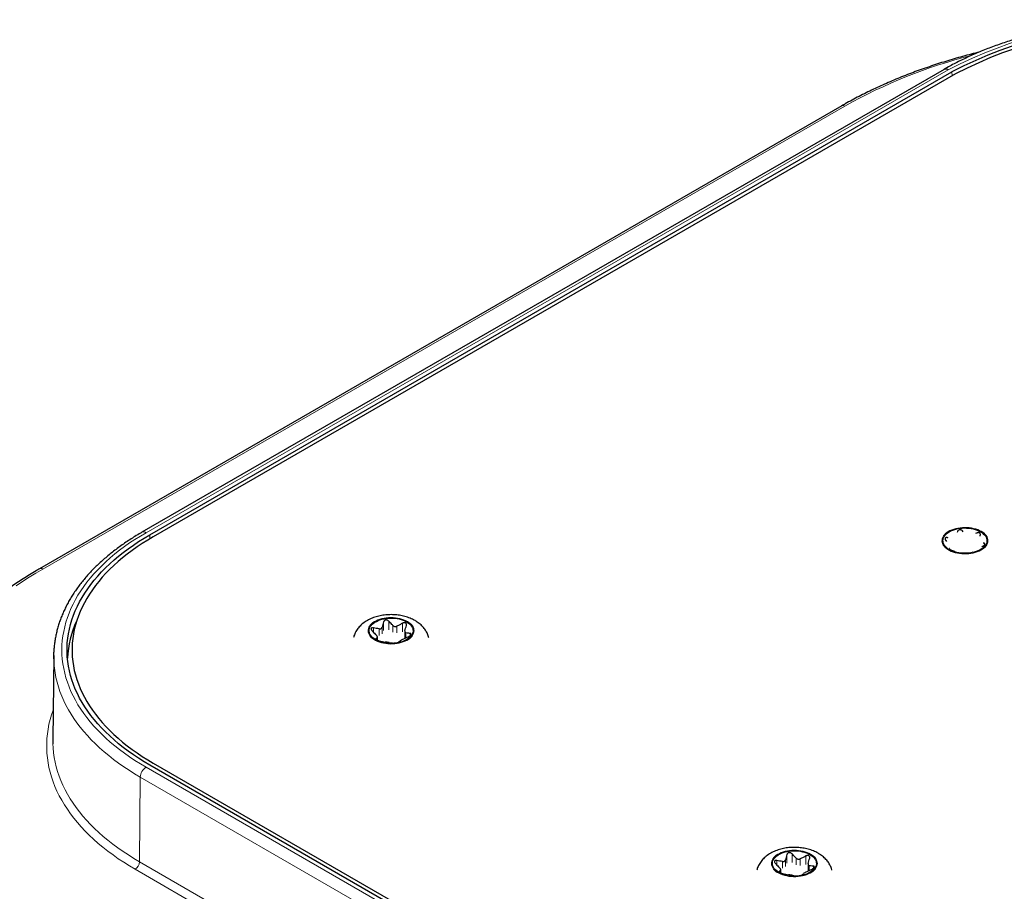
# Model space of a CAD drawing. Header units: millimetres. Extents: x 8 to 2314, y 12 to 2305.
# Tile 141 of 156: x 1782 to 1878, y 1064 to 1149. Entities that reach past the tile are written whole.
import ezdxf

# ---------------------------------------------------------------- set-up
doc = ezdxf.new("R2010")
doc.units = ezdxf.units.MM

msp = doc.modelspace()

# ---------------------------------------------------------------- linework, layer by layer
at = {"color": 7, "linetype": 'Continuous', "lineweight": 30}
for p, q in [((1872.406, 1144.508), (1793.918, 1099.197)), ((1794.676, 1098.951), (1873.164, 1144.262)), ((1873.509, 1144.063), (1795.02, 1098.752)), ((1862.399, 1140.942), (1783.911, 1095.632)), ((1873.705, 1099.249), (1873.681, 1099.162)), ((1874.275, 1099.254), (1874.207, 1099.327)), ((1875.569, 1099.116), (1875.476, 1099.068)), ((1872.574, 1098.384), (1872.642, 1098.312)), ((1872.801, 1098.654), (1872.709, 1098.674)), ((1875.911, 1098.817), (1875.936, 1098.904)), ((1872.964, 1097.617), (1872.939, 1097.598)), ((1873.306, 1097.386), (1873.398, 1097.366)), ((1874.6, 1097.18), (1874.668, 1097.175)), ((1875.17, 1097.253), (1875.194, 1097.272)), ((1876.074, 1097.78), (1876.166, 1097.828)), ((1876.301, 1098.118), (1876.233, 1098.122)), ((1819.627, 1089.484), (1819.627, 1088.851)), ((1816.959, 1088.634), (1816.959, 1088.947)), ((1785.286, 1087.14), (1785.198, 1078.883)), ((1915.591, 1006.615), (1794.676, 1076.418)), ((1795.02, 1076.617), (1915.935, 1006.814)), ((1859.084, 1066.706), (1859.084, 1066.073)), ((1856.416, 1065.856), (1856.416, 1066.169))]:
    msp.add_line(p, q, dxfattribs=at)
at = {"color": 252, "linetype": 'Continuous', "lineweight": 0}
for p, q in [((1872.806, 1144.468), (1794.318, 1099.158)), ((1873.17, 1143.868), (1873.164, 1144.262)), ((1862.699, 1140.913), (1784.211, 1095.602)), ((1873.705, 1099.249), (1873.705, 1099.214)), ((1874.207, 1099.292), (1874.207, 1099.327)), ((1875.569, 1099.116), (1875.569, 1099.081)), ((1794.681, 1098.553), (1794.676, 1098.951)), ((1872.709, 1098.639), (1872.709, 1098.674)), ((1872.939, 1097.563), (1872.939, 1097.598)), ((1876.301, 1098.118), (1876.301, 1098.083)), ((1817.561, 1090.432), (1817.561, 1089.581)), ((1818.063, 1089.658), (1818.063, 1090.51)), ((1816.564, 1089.423), (1816.564, 1089.857)), ((1817.127, 1089.748), (1817.127, 1089.092)), ((1817.41, 1089.256), (1817.41, 1089.911)), ((1818.475, 1090.076), (1818.475, 1089.42)), ((1818.861, 1089.36), (1818.861, 1090.016)), ((1819.424, 1090.299), (1819.424, 1089.448)), ((1816.795, 1088.742), (1816.795, 1088.781)), ((1816.945, 1088.91), (1816.945, 1088.64)), ((1819.744, 1088.866), (1819.744, 1089.343)), ((1820.156, 1089.301), (1820.156, 1089.105)), ((1794.318, 1076.211), (1915.233, 1006.408)), ((1793.689, 1066.944), (1793.752, 1075.237)), ((1914.667, 1005.434), (1793.752, 1075.237)), ((1857.017, 1067.654), (1857.017, 1066.803)), ((1857.519, 1066.88), (1857.519, 1067.732)), ((1858.881, 1067.521), (1858.881, 1066.67)), ((1793.689, 1066.944), (1914.605, 997.141)), ((1856.021, 1066.646), (1856.021, 1067.079)), ((1856.584, 1066.97), (1856.584, 1066.314)), ((1856.867, 1066.478), (1856.867, 1067.134)), ((1857.931, 1067.298), (1857.931, 1066.642)), ((1858.318, 1066.583), (1858.318, 1067.238)), ((1859.201, 1066.088), (1859.201, 1066.565)), ((1859.613, 1066.523), (1859.613, 1066.327)), ((1914.181, 996.411), (1793.265, 1066.214)), ((1856.251, 1065.965), (1856.251, 1066.003)), ((1856.402, 1066.132), (1856.402, 1065.862))]:
    msp.add_line(p, q, dxfattribs=at)
at = {"color": 252, "linetype": 'Continuous', "lineweight": 0, "flags": 128}
for points in [[(1794.318, 1099.158), (1793.768, 1098.831), (1793.234, 1098.496), (1792.717, 1098.153), (1792.217, 1097.801), (1791.734, 1097.441), (1791.269, 1097.074), (1790.822, 1096.699), (1790.393, 1096.317), (1789.983, 1095.928), (1789.592, 1095.533), (1789.221, 1095.132), (1788.869, 1094.724), (1788.537, 1094.312), (1788.225, 1093.894), (1787.933, 1093.471), (1787.663, 1093.043), (1787.413, 1092.612), (1787.184, 1092.176), (1786.976, 1091.737), (1786.79, 1091.295), (1786.625, 1090.85), (1786.482, 1090.402), (1786.361, 1089.953), (1786.262, 1089.501), (1786.185, 1089.048), (1786.13, 1088.594), (1786.096, 1088.14), (1786.085, 1087.684), (1786.096, 1087.229), (1786.13, 1086.775), (1786.185, 1086.321), (1786.262, 1085.868), (1786.361, 1085.416), (1786.482, 1084.967), (1786.625, 1084.519), (1786.79, 1084.074), (1786.976, 1083.632), (1787.184, 1083.193), (1787.413, 1082.757), (1787.663, 1082.325), (1787.933, 1081.898), (1788.225, 1081.475), (1788.537, 1081.057), (1788.869, 1080.644), (1789.221, 1080.237), (1789.592, 1079.836), (1789.983, 1079.441), (1790.393, 1079.052), (1790.822, 1078.67), (1791.269, 1078.295), (1791.734, 1077.928), (1792.217, 1077.568), (1792.717, 1077.216), (1793.234, 1076.873), (1793.768, 1076.538), (1794.318, 1076.211)], [(1876.028, 1099.298), (1875.862, 1099.385), (1875.682, 1099.462), (1875.489, 1099.528), (1875.285, 1099.583), (1875.074, 1099.625), (1874.856, 1099.656), (1874.634, 1099.673), (1874.409, 1099.678), (1874.186, 1099.67), (1873.964, 1099.649), (1873.747, 1099.616), (1873.538, 1099.57), (1873.337, 1099.512), (1873.147, 1099.443), (1872.97, 1099.364), (1872.807, 1099.275), (1872.661, 1099.177), (1872.532, 1099.07), (1872.423, 1098.958), (1872.333, 1098.839), (1872.264, 1098.716), (1872.217, 1098.589), (1872.192, 1098.46), (1872.189, 1098.331), (1872.209, 1098.202), (1872.25, 1098.075), (1872.314, 1097.95), (1872.398, 1097.83), (1872.503, 1097.716), (1872.627, 1097.608), (1872.769, 1097.508), (1872.928, 1097.416), (1873.101, 1097.334), (1873.288, 1097.263), (1873.487, 1097.202), (1873.694, 1097.153), (1873.909, 1097.117), (1874.13, 1097.093), (1874.353, 1097.081), (1874.578, 1097.083), (1874.8, 1097.098), (1875.02, 1097.125), (1875.233, 1097.164), (1875.439, 1097.216), (1875.634, 1097.28), (1875.818, 1097.354), (1875.988, 1097.438), (1876.143, 1097.532), (1876.281, 1097.634), (1876.4, 1097.744), (1876.5, 1097.86), (1876.579, 1097.981), (1876.637, 1098.106), (1876.673, 1098.234), (1876.687, 1098.363), (1876.679, 1098.493), (1876.648, 1098.621), (1876.596, 1098.747), (1876.521, 1098.869), (1876.427, 1098.986), (1876.312, 1099.098), (1876.179, 1099.202), (1876.028, 1099.298)], [(1784.211, 1095.602), (1783.536, 1095.204), (1782.877, 1094.796), (1782.234, 1094.381), (1781.608, 1093.956)], [(1819.884, 1090.481), (1819.718, 1090.568), (1819.537, 1090.645), (1819.344, 1090.711), (1819.141, 1090.765), (1818.929, 1090.808), (1818.711, 1090.839), (1818.489, 1090.856), (1818.265, 1090.861), (1818.041, 1090.853), (1817.82, 1090.832), (1817.603, 1090.799), (1817.393, 1090.753), (1817.193, 1090.695), (1817.003, 1090.626), (1816.825, 1090.547), (1816.663, 1090.458), (1816.517, 1090.359), (1816.388, 1090.253), (1816.278, 1090.14), (1816.189, 1090.022), (1816.12, 1089.899), (1816.073, 1089.772), (1816.048, 1089.643), (1816.045, 1089.514), (1816.064, 1089.385), (1816.106, 1089.258), (1816.169, 1089.133), (1816.254, 1089.013), (1816.359, 1088.899), (1816.483, 1088.791), (1816.625, 1088.691), (1816.783, 1088.599), (1816.957, 1088.517), (1817.144, 1088.446), (1817.342, 1088.385), (1817.55, 1088.336), (1817.765, 1088.3), (1817.986, 1088.276), (1818.209, 1088.264), (1818.433, 1088.266), (1818.656, 1088.28), (1818.875, 1088.308), (1819.089, 1088.347), (1819.295, 1088.399), (1819.49, 1088.463), (1819.674, 1088.537), (1819.844, 1088.621), (1819.999, 1088.715), (1820.136, 1088.817), (1820.256, 1088.927), (1820.355, 1089.043), (1820.435, 1089.164), (1820.493, 1089.289), (1820.529, 1089.417), (1820.543, 1089.546), (1820.535, 1089.676), (1820.504, 1089.804), (1820.451, 1089.93), (1820.377, 1090.052), (1820.282, 1090.169), (1820.168, 1090.281), (1820.035, 1090.385), (1819.884, 1090.481)], [(1793.752, 1075.237), (1793.196, 1075.567), (1792.657, 1075.905), (1792.134, 1076.252), (1791.627, 1076.607), (1791.138, 1076.97), (1790.666, 1077.34), (1790.212, 1077.718), (1789.777, 1078.103), (1789.36, 1078.495), (1788.961, 1078.893), (1788.582, 1079.298), (1788.223, 1079.708), (1787.883, 1080.124), (1787.563, 1080.545), (1787.263, 1080.971), (1786.984, 1081.402), (1786.725, 1081.836), (1786.487, 1082.275), (1786.27, 1082.718), (1786.075, 1083.164), (1785.901, 1083.612), (1785.748, 1084.064), (1785.617, 1084.517), (1785.507, 1084.973), (1785.42, 1085.43), (1785.354, 1085.888), (1785.31, 1086.347), (1785.288, 1086.807), (1785.288, 1086.818)], [(1793.265, 1066.214), (1792.697, 1066.551), (1792.144, 1066.897), (1791.609, 1067.252), (1791.09, 1067.616), (1790.589, 1067.987), (1790.106, 1068.367), (1789.642, 1068.754), (1789.195, 1069.148), (1788.768, 1069.549), (1788.361, 1069.957), (1787.972, 1070.371), (1787.604, 1070.791), (1787.256, 1071.216), (1786.929, 1071.648), (1786.622, 1072.084), (1786.336, 1072.525), (1786.071, 1072.97), (1785.827, 1073.419), (1785.606, 1073.872), (1785.405, 1074.329), (1785.227, 1074.788), (1785.071, 1075.25), (1784.936, 1075.715), (1784.824, 1076.181), (1784.735, 1076.649), (1784.667, 1077.118), (1784.622, 1077.588), (1784.6, 1078.059), (1784.6, 1078.53), (1784.622, 1079), (1784.667, 1079.47), (1784.735, 1079.94), (1784.824, 1080.407), (1784.936, 1080.874), (1785.071, 1081.338), (1785.227, 1081.8), (1785.229, 1081.805)], [(1785.201, 1078.498), (1785.222, 1078.088), (1785.266, 1077.628), (1785.332, 1077.168), (1785.42, 1076.709), (1785.53, 1076.253), (1785.661, 1075.798), (1785.814, 1075.345), (1785.989, 1074.895), (1786.185, 1074.448), (1786.403, 1074.004), (1786.641, 1073.564), (1786.9, 1073.127), (1787.181, 1072.695), (1787.481, 1072.268), (1787.802, 1071.846), (1788.143, 1071.428), (1788.504, 1071.017), (1788.884, 1070.611), (1789.284, 1070.212), (1789.702, 1069.819), (1790.139, 1069.433), (1790.595, 1069.054), (1791.068, 1068.682), (1791.558, 1068.318), (1792.066, 1067.962), (1792.591, 1067.614), (1793.132, 1067.275), (1793.689, 1066.944)], [(1859.341, 1067.703), (1859.174, 1067.79), (1858.994, 1067.867), (1858.801, 1067.933), (1858.598, 1067.988), (1858.386, 1068.03), (1858.168, 1068.061), (1857.946, 1068.079), (1857.722, 1068.083), (1857.498, 1068.075), (1857.276, 1068.054), (1857.06, 1068.021), (1856.85, 1067.975), (1856.649, 1067.917), (1856.459, 1067.849), (1856.282, 1067.769), (1856.12, 1067.68), (1855.973, 1067.582), (1855.845, 1067.476), (1855.735, 1067.363), (1855.645, 1067.244), (1855.576, 1067.121), (1855.529, 1066.994), (1855.504, 1066.865), (1855.501, 1066.736), (1855.521, 1066.607), (1855.563, 1066.48), (1855.626, 1066.356), (1855.711, 1066.236), (1855.815, 1066.121), (1855.939, 1066.013), (1856.081, 1065.913), (1856.24, 1065.821), (1856.414, 1065.739), (1856.6, 1065.668), (1856.799, 1065.607), (1857.007, 1065.559), (1857.222, 1065.522), (1857.442, 1065.498), (1857.666, 1065.487), (1857.89, 1065.488), (1858.113, 1065.503), (1858.332, 1065.53), (1858.546, 1065.57), (1858.751, 1065.621), (1858.947, 1065.685), (1859.131, 1065.759), (1859.301, 1065.843), (1859.455, 1065.937), (1859.593, 1066.04), (1859.712, 1066.149), (1859.812, 1066.265), (1859.891, 1066.386), (1859.949, 1066.511), (1859.986, 1066.639), (1860, 1066.768), (1859.991, 1066.898), (1859.96, 1067.026), (1859.908, 1067.152), (1859.834, 1067.274), (1859.739, 1067.391), (1859.624, 1067.503), (1859.491, 1067.607), (1859.341, 1067.703)]]:
    msp.add_lwpolyline(points, dxfattribs=at)
at = {"color": 7, "linetype": 'Continuous', "lineweight": 30, "flags": 128}
for points in [[(1872.917, 1097.502), (1872.771, 1097.595), (1872.642, 1097.696), (1872.532, 1097.805), (1872.441, 1097.919), (1872.37, 1098.038), (1872.321, 1098.16), (1872.294, 1098.285), (1872.288, 1098.411), (1872.305, 1098.536), (1872.343, 1098.66), (1872.403, 1098.781), (1872.484, 1098.898), (1872.585, 1099.009), (1872.704, 1099.114), (1872.842, 1099.211), (1872.996, 1099.3), (1873.165, 1099.38), (1873.347, 1099.449), (1873.54, 1099.507), (1873.742, 1099.554), (1873.951, 1099.588), (1874.166, 1099.611), (1874.383, 1099.62), (1874.601, 1099.617), (1874.817, 1099.601), (1875.029, 1099.573), (1875.235, 1099.532), (1875.433, 1099.48), (1875.621, 1099.416), (1875.796, 1099.341), (1875.958, 1099.257), (1876.104, 1099.164), (1876.233, 1099.062), (1876.343, 1098.954), (1876.434, 1098.84), (1876.504, 1098.721), (1876.554, 1098.598), (1876.581, 1098.474), (1876.587, 1098.348), (1876.57, 1098.223), (1876.532, 1098.099), (1876.472, 1097.978), (1876.391, 1097.861), (1876.29, 1097.75), (1876.17, 1097.645), (1876.033, 1097.547), (1875.879, 1097.458), (1875.71, 1097.379), (1875.528, 1097.31), (1875.335, 1097.252), (1875.133, 1097.205), (1874.923, 1097.17), (1874.709, 1097.148), (1874.492, 1097.139), (1874.274, 1097.142), (1874.058, 1097.158), (1873.846, 1097.186), (1873.64, 1097.227), (1873.442, 1097.279), (1873.254, 1097.343), (1873.079, 1097.417), (1872.917, 1097.502)], [(1794.676, 1076.418), (1794.126, 1076.744), (1793.593, 1077.079), (1793.077, 1077.423), (1792.578, 1077.776), (1792.097, 1078.136), (1791.633, 1078.504), (1791.188, 1078.88), (1790.762, 1079.263), (1790.355, 1079.652), (1789.968, 1080.048), (1789.6, 1080.451), (1789.252, 1080.859), (1788.925, 1081.273), (1788.618, 1081.692), (1788.332, 1082.116), (1788.067, 1082.545), (1787.823, 1082.978), (1787.601, 1083.414), (1787.401, 1083.854), (1787.222, 1084.298), (1787.066, 1084.744), (1786.931, 1085.192), (1786.819, 1085.642), (1786.729, 1086.094), (1786.662, 1086.548), (1786.617, 1087.002), (1786.594, 1087.457), (1786.594, 1087.912), (1786.617, 1088.367), (1786.662, 1088.821), (1786.729, 1089.274), (1786.819, 1089.727), (1786.931, 1090.177), (1787.066, 1090.625), (1787.222, 1091.071), (1787.401, 1091.515), (1787.601, 1091.955), (1787.823, 1092.391), (1788.067, 1092.824), (1788.332, 1093.253), (1788.618, 1093.677), (1788.925, 1094.096), (1789.252, 1094.51), (1789.6, 1094.918), (1789.968, 1095.32), (1790.355, 1095.717), (1790.762, 1096.106), (1791.188, 1096.489), (1791.633, 1096.865), (1792.097, 1097.233), (1792.578, 1097.593), (1793.077, 1097.946), (1793.593, 1098.289), (1794.126, 1098.625), (1794.676, 1098.951)], [(1795.02, 1098.752), (1794.48, 1098.432), (1793.957, 1098.102), (1793.449, 1097.765), (1792.959, 1097.418), (1792.486, 1097.064), (1792.031, 1096.703), (1791.594, 1096.334), (1791.176, 1095.958), (1790.776, 1095.575), (1790.395, 1095.186), (1790.034, 1094.79), (1789.692, 1094.389), (1789.37, 1093.983), (1789.069, 1093.571), (1788.788, 1093.154), (1788.528, 1092.733), (1788.288, 1092.308), (1788.07, 1091.879), (1787.873, 1091.447), (1787.698, 1091.012), (1787.544, 1090.573), (1787.412, 1090.133), (1787.302, 1089.691), (1787.214, 1089.246), (1787.148, 1088.801), (1787.103, 1088.355), (1787.081, 1087.908), (1787.081, 1087.461), (1787.103, 1087.014), (1787.148, 1086.568), (1787.214, 1086.122), (1787.302, 1085.678), (1787.412, 1085.236), (1787.544, 1084.795), (1787.698, 1084.357), (1787.873, 1083.922), (1788.07, 1083.49), (1788.288, 1083.061), (1788.528, 1082.636), (1788.788, 1082.215), (1789.069, 1081.798), (1789.37, 1081.386), (1789.692, 1080.98), (1790.034, 1080.578), (1790.395, 1080.183), (1790.776, 1079.794), (1791.176, 1079.411), (1791.594, 1079.035), (1792.031, 1078.666), (1792.486, 1078.304), (1792.959, 1077.95), (1793.449, 1077.604), (1793.957, 1077.267), (1794.48, 1076.937), (1795.02, 1076.617)], [(1816.773, 1088.685), (1816.627, 1088.778), (1816.498, 1088.879), (1816.387, 1088.988), (1816.297, 1089.102), (1816.226, 1089.221), (1816.177, 1089.343), (1816.149, 1089.468), (1816.144, 1089.594), (1816.16, 1089.719), (1816.199, 1089.843), (1816.259, 1089.964), (1816.339, 1090.081), (1816.44, 1090.192), (1816.56, 1090.297), (1816.698, 1090.394), (1816.852, 1090.483), (1817.021, 1090.563), (1817.202, 1090.632), (1817.396, 1090.69), (1817.598, 1090.737), (1817.807, 1090.771), (1818.022, 1090.794), (1818.239, 1090.803), (1818.456, 1090.8), (1818.672, 1090.784), (1818.885, 1090.756), (1819.091, 1090.715), (1819.289, 1090.662), (1819.476, 1090.599), (1819.652, 1090.524), (1819.813, 1090.44), (1819.959, 1090.347), (1820.088, 1090.245), (1820.199, 1090.137), (1820.29, 1090.023), (1820.36, 1089.904), (1820.409, 1089.781), (1820.437, 1089.657), (1820.442, 1089.531), (1820.426, 1089.406), (1820.387, 1089.282), (1820.328, 1089.161), (1820.247, 1089.044), (1820.146, 1088.933), (1820.026, 1088.828), (1819.888, 1088.73), (1819.734, 1088.641), (1819.566, 1088.562), (1819.384, 1088.493), (1819.191, 1088.435), (1818.989, 1088.388), (1818.779, 1088.353), (1818.565, 1088.331), (1818.348, 1088.322), (1818.13, 1088.325), (1817.914, 1088.341), (1817.702, 1088.369), (1817.496, 1088.41), (1817.298, 1088.462), (1817.11, 1088.526), (1816.934, 1088.6), (1816.773, 1088.685)], [(1785.288, 1086.818), (1785.288, 1087.267), (1785.294, 1087.451)], [(1785.198, 1078.883), (1785.2, 1078.549), (1785.201, 1078.498)], [(1856.229, 1065.907), (1856.083, 1066), (1855.955, 1066.102), (1855.844, 1066.21), (1855.753, 1066.324), (1855.683, 1066.443), (1855.633, 1066.566), (1855.606, 1066.69), (1855.6, 1066.816), (1855.617, 1066.941), (1855.655, 1067.065), (1855.715, 1067.186), (1855.796, 1067.303), (1855.897, 1067.414), (1856.017, 1067.519), (1856.154, 1067.617), (1856.308, 1067.706), (1856.477, 1067.785), (1856.659, 1067.854), (1856.852, 1067.912), (1857.054, 1067.959), (1857.264, 1067.994), (1857.478, 1068.016), (1857.695, 1068.025), (1857.913, 1068.022), (1858.129, 1068.006), (1858.341, 1067.978), (1858.547, 1067.937), (1858.745, 1067.885), (1858.933, 1067.821), (1859.108, 1067.746), (1859.27, 1067.662), (1859.416, 1067.569), (1859.545, 1067.468), (1859.655, 1067.359), (1859.746, 1067.245), (1859.817, 1067.126), (1859.866, 1067.004), (1859.893, 1066.879), (1859.899, 1066.753), (1859.882, 1066.628), (1859.844, 1066.504), (1859.784, 1066.383), (1859.703, 1066.266), (1859.603, 1066.155), (1859.483, 1066.05), (1859.345, 1065.952), (1859.191, 1065.864), (1859.022, 1065.784), (1858.84, 1065.715), (1858.647, 1065.657), (1858.445, 1065.61), (1858.236, 1065.576), (1858.021, 1065.553), (1857.804, 1065.544), (1857.586, 1065.547), (1857.37, 1065.563), (1857.158, 1065.591), (1856.952, 1065.632), (1856.754, 1065.684), (1856.567, 1065.748), (1856.391, 1065.823), (1856.229, 1065.907)]]:
    msp.add_lwpolyline(points, dxfattribs=at)
at = {"color": 252, "linetype": 'Continuous', "lineweight": 0}
for centre, radius, start, end in [((1892.681, 1106.111), 43.2, 62.60967, 117.39033), ((1887.584, 1096.734), 50.705, 104.29035, 119.39174), ((1872.572, 1144.141), 0.402, 54.37019, 114.31935), ((1862.524, 1140.667), 0.302, 54.38242, 114.30712), ((1794.083, 1098.831), 0.402, 54.36871, 114.33663), ((1784.036, 1095.364), 0.296, 53.7031, 115.00361), ((1794.976, 1075.177), 1.226, 122.49999, 177.21132), ((1792.767, 1066.991), 0.923, 302.62937, 357.08194)]:
    msp.add_arc(centre, radius, start, end, dxfattribs=at)
at = {"color": 7, "linetype": 'Continuous', "lineweight": 30}
for centre, radius, start, end in [((1892.681, 1106.626), 42.395, 62.59051, 117.40949), ((1892.681, 1107.091), 41.647, 62.59051, 117.40949), ((1796.443, 1086.378), 9.829, 155.20421, 177.09745)]:
    msp.add_arc(centre, radius, start, end, dxfattribs=at)
for points, knots in [([(1912.955, 1144.508), (1912.86, 1144.563), (1912.584, 1144.721), (1912.116, 1144.976), (1911.549, 1145.27), (1910.97, 1145.555), (1910.377, 1145.831), (1909.773, 1146.097), (1909.158, 1146.355), (1908.531, 1146.602), (1907.894, 1146.84), (1907.246, 1147.067), (1906.589, 1147.285), (1905.922, 1147.493), (1905.246, 1147.69), (1904.562, 1147.876), (1903.87, 1148.053), (1903.171, 1148.218), (1902.464, 1148.373), (1901.751, 1148.516), (1901.032, 1148.649), (1900.307, 1148.771), (1899.577, 1148.882), (1898.843, 1148.981), (1898.104, 1149.07), (1897.362, 1149.147), (1896.616, 1149.212), (1895.868, 1149.266), (1895.118, 1149.309), (1894.366, 1149.341), (1893.613, 1149.361), (1892.86, 1149.369), (1892.106, 1149.366), (1891.353, 1149.352), (1890.6, 1149.326), (1889.849, 1149.288), (1889.1, 1149.239), (1888.354, 1149.179), (1887.61, 1149.108), (1886.869, 1149.025), (1886.133, 1148.93), (1885.401, 1148.825), (1884.674, 1148.709), (1883.952, 1148.581), (1883.236, 1148.442), (1882.526, 1148.293), (1881.823, 1148.133), (1881.128, 1147.962), (1880.44, 1147.78), (1879.76, 1147.588), (1879.089, 1147.385), (1878.427, 1147.172), (1877.775, 1146.949), (1877.133, 1146.716), (1876.501, 1146.474), (1875.88, 1146.221), (1875.27, 1145.959), (1874.672, 1145.687), (1874.086, 1145.406), (1873.513, 1145.116), (1872.952, 1144.818), (1872.588, 1144.611), (1872.406, 1144.508)], [0, 0, 0, 0, 0.008884, 0.025716, 0.042547, 0.059375, 0.076201, 0.093024, 0.109844, 0.126662, 0.143476, 0.160288, 0.177096, 0.193901, 0.210703, 0.227503, 0.244299, 0.261093, 0.277885, 0.294674, 0.31146, 0.328245, 0.345028, 0.361809, 0.378589, 0.395367, 0.412144, 0.42892, 0.445695, 0.46247, 0.479244, 0.496018, 0.512791, 0.529565, 0.546339, 0.563114, 0.579889, 0.596665, 0.613442, 0.63022, 0.646999, 0.663781, 0.680563, 0.697348, 0.714135, 0.730924, 0.747715, 0.764509, 0.781306, 0.798106, 0.814909, 0.831715, 0.848524, 0.865336, 0.882152, 0.898972, 0.915794, 0.932621, 0.94945, 0.966282, 0.983118, 1, 1, 1, 1]), ([(1875.809, 1146.188), (1875.764, 1146.177), (1875.436, 1146.098), (1874.832, 1145.94), (1873.998, 1145.713), (1873.174, 1145.476), (1872.358, 1145.228), (1871.552, 1144.97), (1870.755, 1144.702), (1869.968, 1144.425), (1869.192, 1144.137), (1868.426, 1143.84), (1867.671, 1143.533), (1866.928, 1143.217), (1866.196, 1142.892), (1865.476, 1142.557), (1864.769, 1142.214), (1864.074, 1141.861), (1863.393, 1141.5), (1862.836, 1141.193), (1862.508, 1141.005), (1862.399, 1140.942)], [0, 0, 0, 0, 0.009033, 0.065631, 0.122233, 0.178838, 0.235448, 0.292063, 0.348682, 0.405305, 0.461933, 0.518566, 0.575204, 0.631846, 0.688493, 0.745145, 0.801801, 0.858461, 0.915125, 0.971792, 1, 1, 1, 1]), ([(1793.918, 1099.197), (1793.823, 1099.142), (1793.549, 1098.983), (1793.106, 1098.712), (1792.595, 1098.384), (1792.098, 1098.047), (1791.616, 1097.702), (1791.149, 1097.35), (1790.698, 1096.99), (1790.263, 1096.623), (1789.845, 1096.25), (1789.443, 1095.869), (1789.058, 1095.483), (1788.691, 1095.09), (1788.341, 1094.691), (1788.01, 1094.287), (1787.696, 1093.878), (1787.401, 1093.464), (1787.124, 1093.045), (1786.866, 1092.622), (1786.627, 1092.195), (1786.408, 1091.765), (1786.208, 1091.332), (1786.027, 1090.895), (1785.865, 1090.456), (1785.724, 1090.015), (1785.602, 1089.573), (1785.499, 1089.128), (1785.416, 1088.683), (1785.354, 1088.237), (1785.313, 1087.832), (1785.302, 1087.575), (1785.297, 1087.468)], [0, 0, 0, 0, 0.018217, 0.052742, 0.087272, 0.121803, 0.156333, 0.19086, 0.225381, 0.259894, 0.294396, 0.328882, 0.36335, 0.397794, 0.43221, 0.466593, 0.500938, 0.53524, 0.569494, 0.603695, 0.637839, 0.671923, 0.705943, 0.739897, 0.773787, 0.807612, 0.841375, 0.875079, 0.908732, 0.942338, 0.975908, 1, 1, 1, 1]), ([(1874.207, 1099.327), (1874.182, 1099.35), (1874.13, 1099.398), (1874.029, 1099.435), (1873.928, 1099.44), (1873.84, 1099.415), (1873.768, 1099.366), (1873.725, 1099.307), (1873.711, 1099.265), (1873.705, 1099.249)], [0, 0, 0, 0, 0.165353, 0.33162, 0.484162, 0.625774, 0.765975, 0.913088, 1, 1, 1, 1]), ([(1875.936, 1098.904), (1875.941, 1098.934), (1875.953, 1098.995), (1875.926, 1099.075), (1875.871, 1099.132), (1875.795, 1099.162), (1875.709, 1099.165), (1875.631, 1099.147), (1875.585, 1099.124), (1875.569, 1099.116)], [0, 0, 0, 0, 0.165307, 0.33158, 0.484126, 0.62574, 0.76594, 0.91305, 1, 1, 1, 1]), ([(1872.709, 1098.674), (1872.677, 1098.678), (1872.615, 1098.688), (1872.54, 1098.667), (1872.495, 1098.623), (1872.482, 1098.564), (1872.497, 1098.496), (1872.531, 1098.434), (1872.563, 1098.397), (1872.574, 1098.384)], [0, 0, 0, 0, 0.165307, 0.33158, 0.484126, 0.62574, 0.765939, 0.91305, 1, 1, 1, 1]), ([(1872.931, 1097.578), (1872.931, 1097.577), (1872.926, 1097.567), (1872.95, 1097.538), (1873.004, 1097.498), (1873.08, 1097.459), (1873.166, 1097.425), (1873.244, 1097.401), (1873.289, 1097.39), (1873.306, 1097.386)], [0, 0, 0, 0, 0.040748, 0.231833, 0.407143, 0.56989, 0.731011, 0.900075, 1, 1, 1, 1]), ([(1874.668, 1097.175), (1874.693, 1097.175), (1874.745, 1097.173), (1874.846, 1097.178), (1874.946, 1097.19), (1875.035, 1097.206), (1875.106, 1097.224), (1875.15, 1097.241), (1875.164, 1097.25), (1875.17, 1097.253)], [0, 0, 0, 0, 0.1653528, 0.3316201, 0.4841619, 0.6257744, 0.7659748, 0.9130879, 1, 1, 1, 1]), ([(1876.166, 1097.828), (1876.197, 1097.846), (1876.26, 1097.883), (1876.335, 1097.947), (1876.38, 1098.007), (1876.393, 1098.057), (1876.378, 1098.094), (1876.343, 1098.113), (1876.312, 1098.117), (1876.301, 1098.118)], [0, 0, 0, 0, 0.165307, 0.33158, 0.484126, 0.62574, 0.765939, 0.91305, 1, 1, 1, 1]), ([(1783.911, 1095.632), (1783.796, 1095.565), (1783.464, 1095.372), (1782.925, 1095.046), (1782.299, 1094.652), (1781.688, 1094.25), (1781.091, 1093.84), (1780.51, 1093.423), (1779.943, 1092.998), (1779.393, 1092.566), (1778.859, 1092.127), (1778.34, 1091.682), (1777.839, 1091.23), (1777.354, 1090.771), (1776.886, 1090.307), (1776.435, 1089.837), (1776.001, 1089.36), (1775.585, 1088.879), (1775.187, 1088.392), (1774.807, 1087.901), (1774.445, 1087.404), (1774.102, 1086.903), (1773.777, 1086.398), (1773.47, 1085.889), (1773.183, 1085.376), (1772.914, 1084.86), (1772.665, 1084.34), (1772.435, 1083.818), (1772.224, 1083.292), (1772.032, 1082.765), (1771.86, 1082.235), (1771.708, 1081.703), (1771.575, 1081.17), (1771.461, 1080.635), (1771.368, 1080.099), (1771.293, 1079.562), (1771.241, 1079.024), (1771.212, 1078.657), (1771.207, 1078.469), (1771.207, 1078.46)], [0, 0, 0, 0, 0.014885, 0.043134, 0.071385, 0.099636, 0.127887, 0.156138, 0.184388, 0.212636, 0.240882, 0.269124, 0.297362, 0.325595, 0.353822, 0.382041, 0.410252, 0.438452, 0.466641, 0.494817, 0.522978, 0.551124, 0.579252, 0.607361, 0.63545, 0.663518, 0.691564, 0.719587, 0.747587, 0.775563, 0.803516, 0.831447, 0.859357, 0.887246, 0.915118, 0.942974, 0.970816, 0.998648, 1, 1, 1, 1]), ([(1821.972, 1088.892), (1821.967, 1088.913), (1821.947, 1089.002), (1821.893, 1089.155), (1821.81, 1089.348), (1821.709, 1089.534), (1821.591, 1089.713), (1821.457, 1089.885), (1821.305, 1090.049), (1821.138, 1090.204), (1820.954, 1090.35), (1820.784, 1090.466), (1820.631, 1090.558), (1820.47, 1090.646), (1820.269, 1090.743), (1820.027, 1090.841), (1819.776, 1090.925), (1819.518, 1090.995), (1819.254, 1091.052), (1818.987, 1091.094), (1818.716, 1091.122), (1818.444, 1091.137), (1818.171, 1091.137), (1817.899, 1091.124), (1817.628, 1091.097), (1817.359, 1091.057), (1817.094, 1091.001), (1816.833, 1090.932), (1816.577, 1090.848), (1816.329, 1090.748), (1816.088, 1090.633), (1815.859, 1090.503), (1815.643, 1090.358), (1815.442, 1090.199), (1815.265, 1090.033), (1815.107, 1089.858), (1814.967, 1089.674), (1814.843, 1089.477), (1814.741, 1089.272), (1814.663, 1089.078), (1814.629, 1088.949), (1814.614, 1088.892)], [0, 0, 0, 0, 0.00736, 0.030774, 0.054319, 0.078089, 0.102183, 0.126694, 0.151709, 0.177291, 0.203471, 0.230231, 0.245526, 0.262311, 0.290164, 0.318073, 0.346037, 0.373954, 0.401781, 0.429508, 0.457151, 0.48474, 0.512316, 0.539923, 0.567595, 0.59538, 0.623324, 0.651468, 0.67984, 0.708444, 0.737251, 0.766166, 0.795007, 0.823583, 0.851705, 0.876411, 0.90327, 0.929519, 0.955134, 0.980181, 1, 1, 1, 1]), ([(1817.561, 1090.432), (1817.536, 1090.343), (1817.487, 1090.166), (1817.436, 1089.996), (1817.41, 1089.911)], [0, 0, 0, 0, 0.499604, 1, 1, 1, 1]), ([(1818.063, 1090.51), (1818.037, 1090.533), (1817.986, 1090.581), (1817.885, 1090.618), (1817.784, 1090.623), (1817.695, 1090.598), (1817.624, 1090.548), (1817.581, 1090.49), (1817.566, 1090.448), (1817.561, 1090.432)], [0, 0, 0, 0, 0.165353, 0.33162, 0.484162, 0.625774, 0.765975, 0.913088, 1, 1, 1, 1]), ([(1818.475, 1090.076), (1818.442, 1090.109), (1818.302, 1090.249), (1818.166, 1090.397), (1818.063, 1090.51)], [0, 0, 0, 0, 0.238341, 1, 1, 1, 1]), ([(1816.564, 1089.857), (1816.533, 1089.861), (1816.471, 1089.871), (1816.396, 1089.85), (1816.351, 1089.806), (1816.337, 1089.747), (1816.353, 1089.679), (1816.387, 1089.617), (1816.418, 1089.58), (1816.43, 1089.567)], [0, 0, 0, 0, 0.165307, 0.33158, 0.484126, 0.62574, 0.765939, 0.91305, 1, 1, 1, 1]), ([(1816.43, 1089.567), (1816.533, 1089.454), (1816.669, 1089.306), (1816.809, 1089.167), (1816.842, 1089.133)], [0, 0, 0, 0, 0.761658, 1, 1, 1, 1]), ([(1817.127, 1089.748), (1817.032, 1089.763), (1816.842, 1089.794), (1816.657, 1089.836), (1816.564, 1089.857)], [0, 0, 0, 0, 0.499473, 1, 1, 1, 1]), ([(1817.127, 1089.748), (1817.163, 1089.746), (1817.234, 1089.741), (1817.323, 1089.779), (1817.383, 1089.84), (1817.402, 1089.89), (1817.41, 1089.911)], [0, 0, 0, 0, 0.273824, 0.549306, 0.806223, 1, 1, 1, 1]), ([(1818.475, 1090.076), (1818.503, 1090.052), (1818.561, 1090.005), (1818.672, 1089.976), (1818.776, 1089.983), (1818.836, 1090.006), (1818.861, 1090.016)], [0, 0, 0, 0, 0.273891, 0.549364, 0.806277, 1, 1, 1, 1]), ([(1819.424, 1090.299), (1819.332, 1090.25), (1819.147, 1090.151), (1818.956, 1090.061), (1818.861, 1090.016)], [0, 0, 0, 0, 0.499604, 1, 1, 1, 1]), ([(1819.792, 1090.087), (1819.797, 1090.117), (1819.808, 1090.178), (1819.782, 1090.258), (1819.727, 1090.315), (1819.651, 1090.345), (1819.565, 1090.348), (1819.487, 1090.329), (1819.441, 1090.307), (1819.424, 1090.299)], [0, 0, 0, 0, 0.165307, 0.33158, 0.484126, 0.62574, 0.76594, 0.91305, 1, 1, 1, 1]), ([(1819.641, 1089.566), (1819.634, 1089.535), (1819.624, 1089.489), (1819.631, 1089.437), (1819.649, 1089.393), (1819.686, 1089.358), (1819.727, 1089.348), (1819.744, 1089.343)], [0, 0, 0, 0, 0.273513, 0.409404, 0.549819, 0.806444, 1, 1, 1, 1]), ([(1819.641, 1089.566), (1819.666, 1089.651), (1819.717, 1089.821), (1819.767, 1089.998), (1819.792, 1090.087)], [0, 0, 0, 0, 0.499473, 1, 1, 1, 1]), ([(1816.787, 1088.761), (1816.786, 1088.76), (1816.781, 1088.75), (1816.806, 1088.721), (1816.859, 1088.681), (1816.935, 1088.642), (1817.022, 1088.608), (1817.1, 1088.584), (1817.145, 1088.573), (1817.162, 1088.569)], [0, 0, 0, 0, 0.040748, 0.231833, 0.407143, 0.56989, 0.731011, 0.900075, 1, 1, 1, 1]), ([(1816.945, 1088.91), (1816.92, 1088.885), (1816.869, 1088.836), (1816.819, 1088.799), (1816.795, 1088.781)], [0, 0, 0, 0, 0.499473, 1, 1, 1, 1]), ([(1816.945, 1088.91), (1816.952, 1088.922), (1816.963, 1088.94), (1816.955, 1088.977), (1816.937, 1089.019), (1816.9, 1089.073), (1816.859, 1089.115), (1816.842, 1089.133)], [0, 0, 0, 0, 0.2735126, 0.4094043, 0.5498189, 0.8064438, 1, 1, 1, 1]), ([(1817.162, 1088.569), (1817.255, 1088.548), (1817.44, 1088.506), (1817.63, 1088.476), (1817.725, 1088.46)], [0, 0, 0, 0, 0.499604, 1, 1, 1, 1]), ([(1819.025, 1088.436), (1819.05, 1088.454), (1819.1, 1088.491), (1819.151, 1088.54), (1819.176, 1088.565)], [0, 0, 0, 0, 0.499604, 1, 1, 1, 1]), ([(1819.459, 1088.728), (1819.424, 1088.712), (1819.353, 1088.678), (1819.263, 1088.628), (1819.204, 1088.59), (1819.184, 1088.573), (1819.176, 1088.565)], [0, 0, 0, 0, 0.273824, 0.549306, 0.806223, 1, 1, 1, 1]), ([(1819.459, 1088.728), (1819.554, 1088.773), (1819.744, 1088.863), (1819.929, 1088.962), (1820.022, 1089.011)], [0, 0, 0, 0, 0.499473, 1, 1, 1, 1]), ([(1820.156, 1089.301), (1820.111, 1089.303), (1819.975, 1089.311), (1819.836, 1089.33), (1819.744, 1089.343)], [0, 0, 0, 0, 0.338795, 1, 1, 1, 1]), ([(1820.022, 1089.011), (1820.053, 1089.029), (1820.116, 1089.066), (1820.19, 1089.13), (1820.236, 1089.19), (1820.249, 1089.24), (1820.234, 1089.277), (1820.199, 1089.296), (1820.168, 1089.3), (1820.156, 1089.301)], [0, 0, 0, 0, 0.165307, 0.33158, 0.484126, 0.62574, 0.765939, 0.91305, 1, 1, 1, 1]), ([(1818.111, 1088.4), (1818.083, 1088.405), (1818.04, 1088.412), (1817.969, 1088.423), (1817.896, 1088.434), (1817.811, 1088.448), (1817.751, 1088.456), (1817.725, 1088.46)], [0, 0, 0, 0, 0.273579, 0.409467, 0.549876, 0.806498, 1, 1, 1, 1]), ([(1818.111, 1088.4), (1818.203, 1088.388), (1818.342, 1088.368), (1818.478, 1088.361), (1818.523, 1088.358)], [0, 0, 0, 0, 0.661205, 1, 1, 1, 1]), ([(1818.523, 1088.358), (1818.549, 1088.357), (1818.6, 1088.356), (1818.701, 1088.361), (1818.802, 1088.373), (1818.891, 1088.389), (1818.962, 1088.407), (1819.006, 1088.424), (1819.02, 1088.433), (1819.025, 1088.436)], [0, 0, 0, 0, 0.165353, 0.33162, 0.484162, 0.625774, 0.765975, 0.913088, 1, 1, 1, 1]), ([(1771.196, 1076.137), (1771.196, 1076.122), (1771.197, 1075.925), (1771.217, 1075.546), (1771.258, 1075.001), (1771.32, 1074.457), (1771.402, 1073.914), (1771.503, 1073.372), (1771.624, 1072.831), (1771.764, 1072.292), (1771.924, 1071.755), (1772.103, 1071.22), (1772.302, 1070.687), (1772.52, 1070.156), (1772.757, 1069.629), (1773.014, 1069.104), (1773.289, 1068.583), (1773.584, 1068.065), (1773.898, 1067.551), (1774.23, 1067.041), (1774.581, 1066.536), (1774.95, 1066.035), (1775.338, 1065.539), (1775.744, 1065.048), (1776.168, 1064.562), (1776.609, 1064.082), (1777.068, 1063.608), (1777.544, 1063.14), (1778.037, 1062.678), (1778.547, 1062.223), (1779.073, 1061.775), (1779.615, 1061.334), (1780.174, 1060.9), (1780.748, 1060.473), (1781.337, 1060.054), (1781.942, 1059.642), (1782.561, 1059.239), (1783.194, 1058.844), (1783.689, 1058.548), (1783.971, 1058.385), (1784.035, 1058.348)], [0, 0, 0, 0, 0.002265, 0.029281, 0.056299, 0.083325, 0.110364, 0.137423, 0.164506, 0.191618, 0.218762, 0.245942, 0.273161, 0.30042, 0.327721, 0.355065, 0.382452, 0.40988, 0.43735, 0.464859, 0.492406, 0.519988, 0.547604, 0.57525, 0.602924, 0.630623, 0.658344, 0.686086, 0.713845, 0.741618, 0.769405, 0.797202, 0.825007, 0.85282, 0.880637, 0.908458, 0.936282, 0.964107, 0.991932, 1, 1, 1, 1]), ([(1861.429, 1066.114), (1861.424, 1066.135), (1861.404, 1066.225), (1861.35, 1066.377), (1861.267, 1066.57), (1861.166, 1066.756), (1861.048, 1066.935), (1860.913, 1067.107), (1860.762, 1067.271), (1860.594, 1067.426), (1860.41, 1067.572), (1860.24, 1067.688), (1860.087, 1067.78), (1859.927, 1067.868), (1859.725, 1067.965), (1859.483, 1068.063), (1859.233, 1068.147), (1858.974, 1068.218), (1858.711, 1068.274), (1858.443, 1068.316), (1858.173, 1068.344), (1857.901, 1068.359), (1857.628, 1068.36), (1857.355, 1068.347), (1857.084, 1068.32), (1856.816, 1068.279), (1856.55, 1068.224), (1856.289, 1068.154), (1856.034, 1068.07), (1855.785, 1067.97), (1855.545, 1067.856), (1855.316, 1067.725), (1855.099, 1067.58), (1854.899, 1067.421), (1854.722, 1067.256), (1854.563, 1067.08), (1854.423, 1066.897), (1854.299, 1066.699), (1854.197, 1066.495), (1854.12, 1066.3), (1854.086, 1066.171), (1854.07, 1066.114)], [0, 0, 0, 0, 0.00736, 0.030774, 0.054319, 0.078089, 0.102183, 0.126694, 0.151709, 0.177291, 0.203471, 0.230231, 0.245526, 0.262311, 0.290164, 0.318073, 0.346037, 0.373954, 0.401781, 0.429508, 0.457151, 0.48474, 0.512316, 0.539923, 0.567595, 0.59538, 0.623324, 0.651468, 0.67984, 0.708444, 0.737251, 0.766166, 0.795007, 0.823583, 0.851705, 0.876411, 0.90327, 0.929519, 0.955134, 0.980181, 1, 1, 1, 1]), ([(1857.017, 1067.654), (1856.993, 1067.566), (1856.943, 1067.388), (1856.892, 1067.219), (1856.867, 1067.134)], [0, 0, 0, 0, 0.499604, 1, 1, 1, 1]), ([(1857.519, 1067.732), (1857.494, 1067.755), (1857.443, 1067.803), (1857.341, 1067.841), (1857.241, 1067.845), (1857.152, 1067.82), (1857.081, 1067.771), (1857.037, 1067.712), (1857.023, 1067.67), (1857.017, 1067.654)], [0, 0, 0, 0, 0.165353, 0.33162, 0.484162, 0.625774, 0.765975, 0.913088, 1, 1, 1, 1]), ([(1857.931, 1067.298), (1857.898, 1067.331), (1857.759, 1067.471), (1857.623, 1067.619), (1857.519, 1067.732)], [0, 0, 0, 0, 0.238341, 1, 1, 1, 1]), ([(1858.881, 1067.521), (1858.788, 1067.472), (1858.603, 1067.373), (1858.413, 1067.283), (1858.318, 1067.238)], [0, 0, 0, 0, 0.499604, 1, 1, 1, 1]), ([(1859.248, 1067.309), (1859.254, 1067.339), (1859.265, 1067.4), (1859.239, 1067.48), (1859.183, 1067.537), (1859.108, 1067.567), (1859.021, 1067.57), (1858.943, 1067.552), (1858.898, 1067.529), (1858.881, 1067.521)], [0, 0, 0, 0, 0.165307, 0.33158, 0.484126, 0.62574, 0.76594, 0.91305, 1, 1, 1, 1]), ([(1856.021, 1067.079), (1855.99, 1067.084), (1855.927, 1067.093), (1855.853, 1067.072), (1855.807, 1067.028), (1855.794, 1066.969), (1855.809, 1066.901), (1855.844, 1066.839), (1855.875, 1066.803), (1855.886, 1066.789)], [0, 0, 0, 0, 0.165307, 0.33158, 0.484126, 0.62574, 0.765939, 0.91305, 1, 1, 1, 1]), ([(1855.886, 1066.789), (1855.99, 1066.676), (1856.126, 1066.528), (1856.265, 1066.389), (1856.299, 1066.356)], [0, 0, 0, 0, 0.7616584, 1, 1, 1, 1]), ([(1856.584, 1066.97), (1856.489, 1066.986), (1856.299, 1067.016), (1856.114, 1067.058), (1856.021, 1067.079)], [0, 0, 0, 0, 0.499473, 1, 1, 1, 1]), ([(1856.402, 1066.132), (1856.409, 1066.144), (1856.423, 1066.168), (1856.402, 1066.229), (1856.357, 1066.295), (1856.316, 1066.337), (1856.299, 1066.356)], [0, 0, 0, 0, 0.273824, 0.549306, 0.806223, 1, 1, 1, 1]), ([(1856.584, 1066.97), (1856.619, 1066.968), (1856.69, 1066.963), (1856.78, 1067.001), (1856.839, 1067.062), (1856.858, 1067.112), (1856.867, 1067.134)], [0, 0, 0, 0, 0.273824, 0.549306, 0.806223, 1, 1, 1, 1]), ([(1857.931, 1067.298), (1857.96, 1067.275), (1858.017, 1067.227), (1858.128, 1067.198), (1858.232, 1067.205), (1858.292, 1067.228), (1858.318, 1067.238)], [0, 0, 0, 0, 0.273891, 0.549364, 0.806277, 1, 1, 1, 1]), ([(1859.097, 1066.788), (1859.091, 1066.758), (1859.077, 1066.696), (1859.098, 1066.623), (1859.143, 1066.58), (1859.183, 1066.57), (1859.201, 1066.565)], [0, 0, 0, 0, 0.273824, 0.549306, 0.806223, 1, 1, 1, 1]), ([(1859.097, 1066.788), (1859.123, 1066.873), (1859.174, 1067.043), (1859.223, 1067.22), (1859.248, 1067.309)], [0, 0, 0, 0, 0.499473, 1, 1, 1, 1]), ([(1859.613, 1066.523), (1859.567, 1066.526), (1859.432, 1066.533), (1859.293, 1066.553), (1859.201, 1066.565)], [0, 0, 0, 0, 0.338795, 1, 1, 1, 1]), ([(1859.479, 1066.233), (1859.51, 1066.252), (1859.572, 1066.288), (1859.647, 1066.352), (1859.692, 1066.412), (1859.706, 1066.462), (1859.69, 1066.499), (1859.656, 1066.519), (1859.625, 1066.522), (1859.613, 1066.523)], [0, 0, 0, 0, 0.165307, 0.33158, 0.484126, 0.62574, 0.765939, 0.91305, 1, 1, 1, 1]), ([(1856.244, 1065.984), (1856.243, 1065.982), (1856.238, 1065.972), (1856.262, 1065.943), (1856.316, 1065.903), (1856.392, 1065.864), (1856.478, 1065.83), (1856.556, 1065.806), (1856.602, 1065.795), (1856.619, 1065.791)], [0, 0, 0, 0, 0.040748, 0.231833, 0.407143, 0.56989, 0.731011, 0.900075, 1, 1, 1, 1]), ([(1856.402, 1066.132), (1856.377, 1066.108), (1856.326, 1066.058), (1856.276, 1066.021), (1856.251, 1066.003)], [0, 0, 0, 0, 0.499473, 1, 1, 1, 1]), ([(1856.619, 1065.791), (1856.711, 1065.77), (1856.896, 1065.729), (1857.086, 1065.698), (1857.182, 1065.682)], [0, 0, 0, 0, 0.499604, 1, 1, 1, 1]), ([(1857.568, 1065.623), (1857.539, 1065.627), (1857.482, 1065.636), (1857.371, 1065.653), (1857.267, 1065.67), (1857.207, 1065.679), (1857.182, 1065.682)], [0, 0, 0, 0, 0.2738911, 0.5493636, 0.8062775, 1, 1, 1, 1]), ([(1857.568, 1065.623), (1857.66, 1065.61), (1857.799, 1065.591), (1857.934, 1065.583), (1857.98, 1065.58)], [0, 0, 0, 0, 0.661205, 1, 1, 1, 1]), ([(1857.98, 1065.58), (1858.006, 1065.58), (1858.057, 1065.578), (1858.158, 1065.584), (1858.259, 1065.595), (1858.348, 1065.611), (1858.419, 1065.63), (1858.462, 1065.646), (1858.477, 1065.655), (1858.482, 1065.658)], [0, 0, 0, 0, 0.165353, 0.33162, 0.484162, 0.625774, 0.765975, 0.913088, 1, 1, 1, 1]), ([(1858.482, 1065.658), (1858.507, 1065.676), (1858.556, 1065.713), (1858.607, 1065.763), (1858.633, 1065.787)], [0, 0, 0, 0, 0.499604, 1, 1, 1, 1]), ([(1858.916, 1065.951), (1858.88, 1065.934), (1858.809, 1065.9), (1858.719, 1065.85), (1858.66, 1065.812), (1858.641, 1065.795), (1858.633, 1065.787)], [0, 0, 0, 0, 0.273824, 0.549306, 0.8062232, 1, 1, 1, 1]), ([(1858.916, 1065.951), (1859.011, 1065.995), (1859.201, 1066.085), (1859.386, 1066.184), (1859.479, 1066.233)], [0, 0, 0, 0, 0.499473, 1, 1, 1, 1])]:
    msp.add_open_spline(points, degree=3, knots=knots, dxfattribs=at)

doc.saveas('drawing.dxf')
